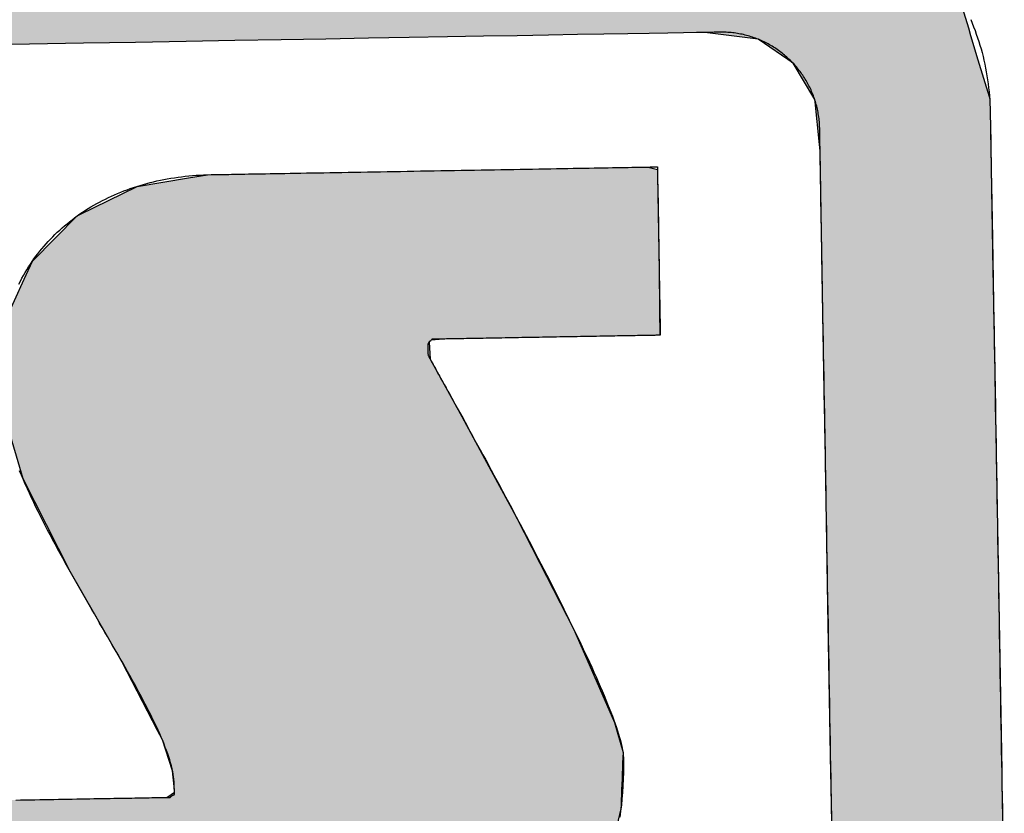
# Model space of a CAD drawing. Extents: x 1073 to 6773, y 5891 to 12116.
# Tile 24 of 38: x 3562 to 3652, y 8196 to 8268. Entities that reach past the tile are written whole.
import ezdxf

# ---------------------------------------------------------------- set-up
doc = ezdxf.new("R2010")
doc.units = 0
doc.layers.get('0').update_dxf_attribs({"linetype": 'CONTINUOUS'})
doc.layers.add('LOGO', color=7, linetype='CONTINUOUS')

# ---------------------------------------------------------------- blocks, each defined once
blk = doc.blocks.new('*U10')
at = {"layer": 'LOGO', "color": 8, "linetype": 'CONTINUOUS'}
for p, q in [((74.315, 29.53), (74.438, 29.093)), ((71.666, 28.992), (70.968, 29.093)), ((74.438, 29.093), (74.466, 28.992)), ((72.121, 28.669), (71.666, 28.992)), ((74.466, 28.992), (74.557, 28.669)), ((72.399, 28.183), (72.121, 28.669)), ((74.557, 28.669), (74.694, 28.183)), ((72.402, 28.152), (72.399, 28.183)), ((72.45, 27.592), (72.402, 28.152)), ((74.694, 28.183), (74.702, 28.152)), ((74.702, 28.152), (74.706, 27.592)), ((72.457, 27.508), (72.45, 27.592)), ((72.457, 26.978), (72.457, 27.508)), ((74.706, 27.592), (74.706, 27.508)), ((74.706, 27.508), (74.706, 26.978)), ((72.457, 26.957), (72.457, 26.978)), ((74.706, 26.978), (74.706, 26.957)), ((72.457, 26.172), (72.457, 26.957)), ((74.706, 26.957), (74.706, 26.172)), ((72.457, 26.139), (72.457, 26.172)), ((72.457, 24.098), (72.457, 26.139)), ((74.706, 26.172), (74.706, 26.139)), ((74.706, 26.139), (74.706, 24.098)), ((72.457, 23.986), (72.457, 24.098)), ((74.706, 24.098), (74.706, 23.986)), ((72.457, 21.525), (72.457, 23.986)), ((74.706, 23.986), (74.706, 21.525)), ((72.457, 19.301), (72.457, 21.525)), ((74.706, 21.525), (74.706, 19.301)), ((72.457, 19.153), (72.457, 19.301)), ((74.706, 19.301), (74.706, 19.153)), ((72.457, 17.358), (72.457, 19.153)), ((74.706, 19.153), (74.706, 17.358))]:
    blk.add_line(p, q, dxfattribs=at)
at = {"layer": 'LOGO', "color": 8, "linetype": 'CONTINUOUS', "extrusion": (0, 0, -1)}
for points in [[(-1.413, 30.582), (-74.315, 29.53), (-0.502, 29.53)], [(-0.502, 29.53), (-74.438, 29.093), (-0.38, 29.093)], [(-0.502, 29.53), (-74.315, 29.53), (-74.438, 29.093)], [(-70.968, 29.093), (-74.466, 28.992), (-71.666, 28.992)], [(-70.968, 29.093), (-74.438, 29.093), (-74.466, 28.992)], [(-71.666, 28.992), (-74.557, 28.669), (-72.121, 28.669)], [(-71.666, 28.992), (-74.466, 28.992), (-74.557, 28.669)], [(-72.121, 28.669), (-74.694, 28.183), (-72.399, 28.183)], [(-72.121, 28.669), (-74.557, 28.669), (-74.694, 28.183)], [(-72.399, 28.183), (-74.702, 28.152), (-72.402, 28.152)], [(-72.399, 28.183), (-74.694, 28.183), (-74.702, 28.152)], [(-72.402, 28.152), (-74.706, 27.592), (-72.45, 27.592)], [(-72.402, 28.152), (-74.702, 28.152), (-74.706, 27.592)], [(-72.45, 27.592), (-74.706, 27.508), (-72.457, 27.508)], [(-72.45, 27.592), (-74.706, 27.592), (-74.706, 27.508)], [(-72.457, 27.508), (-74.706, 26.978), (-72.457, 26.978)], [(-72.457, 27.508), (-74.706, 27.508), (-74.706, 26.978)], [(-72.457, 26.978), (-74.706, 26.957), (-72.457, 26.957)], [(-72.457, 26.978), (-74.706, 26.978), (-74.706, 26.957)], [(-72.457, 26.957), (-74.706, 26.172), (-72.457, 26.172)], [(-72.457, 26.957), (-74.706, 26.957), (-74.706, 26.172)], [(-72.457, 26.172), (-74.706, 26.139), (-72.457, 26.139)], [(-72.457, 26.172), (-74.706, 26.172), (-74.706, 26.139)], [(-72.457, 26.139), (-74.706, 24.098), (-72.457, 24.098)], [(-72.457, 26.139), (-74.706, 26.139), (-74.706, 24.098)], [(-72.457, 24.098), (-74.706, 23.986), (-72.457, 23.986)], [(-72.457, 24.098), (-74.706, 24.098), (-74.706, 23.986)], [(-72.457, 23.986), (-74.706, 21.525), (-72.457, 21.525)], [(-72.457, 23.986), (-74.706, 23.986), (-74.706, 21.525)], [(-72.457, 21.525), (-74.706, 19.301), (-72.457, 19.301)], [(-72.457, 21.525), (-74.706, 21.525), (-74.706, 19.301)], [(-72.457, 19.301), (-74.706, 19.153), (-72.457, 19.153)], [(-72.457, 19.301), (-74.706, 19.301), (-74.706, 19.153)], [(-72.457, 19.153), (-74.706, 17.358), (-72.457, 17.358)], [(-72.457, 19.153), (-74.706, 19.153), (-74.706, 17.358)]]:
    blk.add_solid(points, dxfattribs=at)
blk = doc.blocks.new('*U14')
at = {"layer": 'LOGO', "color": 8, "linetype": 'CONTINUOUS'}
for p, q in [((63.456, 27.197), (64.133, 27.297)), ((64.133, 27.297), (64.387, 27.334)), ((64.387, 27.334), (64.463, 27.335)), ((70.189, 27.335), (70.19, 27.334)), ((70.19, 27.334), (70.311, 27.297)), ((70.311, 27.297), (70.311, 27.197)), ((62.695, 26.839), (63.456, 27.197)), ((70.311, 27.197), (70.311, 26.839)), ((62.06, 26.235), (62.666, 26.825)), ((62.666, 26.825), (62.695, 26.839)), ((70.311, 26.839), (70.311, 26.825)), ((70.311, 26.825), (70.311, 26.235)), ((61.95, 26.002), (62.06, 26.235)), ((70.311, 26.235), (70.311, 26.002)), ((61.684, 25.443), (61.95, 26.002)), ((70.311, 26.002), (70.306, 25.443)), ((61.65, 25.116), (61.684, 25.443)), ((70.306, 25.443), (70.303, 25.116)), ((61.622, 24.852), (61.646, 25.08)), ((61.646, 25.08), (61.649, 25.106)), ((61.649, 25.106), (61.65, 25.116)), ((67.295, 25.106), (67.267, 25.08)), ((67.267, 25.08), (67.276, 24.852)), ((67.502, 25.116), (67.295, 25.106)), ((61.593, 24.568), (61.622, 24.852)), ((67.276, 24.852), (67.427, 24.568)), ((61.584, 24.478), (61.593, 24.568)), ((67.427, 24.568), (67.474, 24.478)), ((61.69, 24.09), (61.584, 24.478)), ((67.474, 24.478), (67.68, 24.09)), ((61.887, 23.37), (61.69, 24.09)), ((67.68, 24.09), (68.054, 23.37)), ((62.185, 22.759), (61.887, 23.37)), ((68.054, 23.37), (68.372, 22.759)), ((62.485, 22.141), (62.185, 22.759)), ((68.372, 22.759), (68.674, 22.141)), ((62.968, 21.268), (62.485, 22.141)), ((68.674, 22.141), (69.102, 21.268)), ((63.151, 20.937), (62.968, 21.268)), ((69.102, 21.268), (69.24, 20.937)), ((63.6, 20.028), (63.151, 20.937)), ((69.24, 20.937), (69.621, 20.028)), ((63.662, 19.902), (63.6, 20.028)), ((69.621, 20.028), (69.653, 19.902)), ((63.746, 19.63), (63.662, 19.902)), ((69.653, 19.902), (69.724, 19.63)), ((63.789, 19.493), (63.746, 19.63)), ((69.724, 19.63), (69.716, 19.493)), ((63.808, 19.285), (63.789, 19.493)), ((69.716, 19.493), (69.705, 19.285)), ((63.706, 19.144), (63.809, 19.211)), ((63.809, 19.211), (63.808, 19.285)), ((69.701, 19.211), (69.697, 19.144)), ((69.705, 19.285), (69.701, 19.211)), ((59.591, 18.938), (59.598, 19.144)), ((69.697, 19.144), (69.686, 18.938)), ((59.591, 18.889), (59.591, 18.938)), ((69.686, 18.938), (69.683, 18.889)), ((59.591, 18.459), (59.591, 18.889)), ((69.683, 18.889), (69.575, 18.459)), ((59.591, 18.184), (59.591, 18.459)), ((69.575, 18.459), (69.506, 18.184)), ((59.591, 17.656), (59.591, 18.184)), ((69.506, 18.184), (69.214, 17.656)), ((59.591, 17.591), (59.591, 17.656)), ((69.214, 17.656), (69.127, 17.591)), ((59.591, 17.112), (59.591, 17.591)), ((69.127, 17.591), (68.488, 17.112)), ((59.591, 17.032), (59.591, 17.112)), ((59.591, 16.841), (59.591, 17.032)), ((68.382, 17.032), (67.493, 16.841)), ((68.488, 17.112), (68.382, 17.032)), ((59.747, 16.82), (59.591, 16.841)), ((65.932, 16.819), (65.745, 16.82)), ((66.073, 16.815), (65.932, 16.819)), ((66.371, 16.807), (66.073, 16.815)), ((67.372, 16.815), (66.371, 16.807)), ((67.39, 16.819), (67.372, 16.815)), ((67.391, 16.82), (67.39, 16.819)), ((67.493, 16.841), (67.391, 16.82))]:
    blk.add_line(p, q, dxfattribs=at)
at = {"layer": 'LOGO', "color": 8, "linetype": 'CONTINUOUS', "extrusion": (0, 0, -1)}
for points in [[(-64.133, 27.297), (-70.311, 27.197), (-63.456, 27.197)], [(-64.387, 27.334), (-70.311, 27.297), (-64.133, 27.297)], [(-64.133, 27.297), (-70.311, 27.297), (-70.311, 27.197)], [(-64.463, 27.335), (-70.19, 27.334), (-64.387, 27.334)], [(-64.387, 27.334), (-70.19, 27.334), (-70.311, 27.297)], [(-64.463, 27.335), (-70.189, 27.335), (-70.19, 27.334)], [(-63.456, 27.197), (-70.311, 26.839), (-62.695, 26.839)], [(-63.456, 27.197), (-70.311, 27.197), (-70.311, 26.839)], [(-62.666, 26.825), (-70.311, 26.235), (-62.06, 26.235)], [(-62.695, 26.839), (-70.311, 26.825), (-62.666, 26.825)], [(-62.666, 26.825), (-70.311, 26.825), (-70.311, 26.235)], [(-62.695, 26.839), (-70.311, 26.839), (-70.311, 26.825)], [(-62.06, 26.235), (-70.311, 26.002), (-61.95, 26.002)], [(-62.06, 26.235), (-70.311, 26.235), (-70.311, 26.002)], [(-61.95, 26.002), (-70.306, 25.443), (-61.684, 25.443)], [(-61.95, 26.002), (-70.311, 26.002), (-70.306, 25.443)], [(-61.684, 25.443), (-70.303, 25.116), (-61.65, 25.116)], [(-61.684, 25.443), (-70.306, 25.443), (-70.303, 25.116)], [(-61.646, 25.08), (-67.276, 24.852), (-61.622, 24.852)], [(-61.649, 25.106), (-67.267, 25.08), (-61.646, 25.08)], [(-61.646, 25.08), (-67.267, 25.08), (-67.276, 24.852)], [(-61.65, 25.116), (-67.295, 25.106), (-61.649, 25.106)], [(-61.649, 25.106), (-67.295, 25.106), (-67.267, 25.08)], [(-61.65, 25.116), (-67.502, 25.116), (-67.295, 25.106)], [(-61.622, 24.852), (-67.427, 24.568), (-61.593, 24.568)], [(-61.622, 24.852), (-67.276, 24.852), (-67.427, 24.568)], [(-61.593, 24.568), (-67.474, 24.478), (-61.584, 24.478)], [(-61.593, 24.568), (-67.427, 24.568), (-67.474, 24.478)], [(-61.584, 24.478), (-67.68, 24.09), (-61.69, 24.09)], [(-61.584, 24.478), (-67.474, 24.478), (-67.68, 24.09)], [(-61.69, 24.09), (-68.054, 23.37), (-61.887, 23.37)], [(-61.69, 24.09), (-67.68, 24.09), (-68.054, 23.37)], [(-61.887, 23.37), (-68.372, 22.759), (-62.185, 22.759)], [(-61.887, 23.37), (-68.054, 23.37), (-68.372, 22.759)], [(-62.185, 22.759), (-68.674, 22.141), (-62.485, 22.141)], [(-62.185, 22.759), (-68.372, 22.759), (-68.674, 22.141)], [(-62.485, 22.141), (-69.102, 21.268), (-62.968, 21.268)], [(-62.485, 22.141), (-68.674, 22.141), (-69.102, 21.268)], [(-62.968, 21.268), (-69.24, 20.937), (-63.151, 20.937)], [(-62.968, 21.268), (-69.102, 21.268), (-69.24, 20.937)], [(-63.151, 20.937), (-69.621, 20.028), (-63.6, 20.028)], [(-63.151, 20.937), (-69.24, 20.937), (-69.621, 20.028)], [(-63.6, 20.028), (-69.653, 19.902), (-63.662, 19.902)], [(-63.6, 20.028), (-69.621, 20.028), (-69.653, 19.902)], [(-63.662, 19.902), (-69.724, 19.63), (-63.746, 19.63)], [(-63.662, 19.902), (-69.653, 19.902), (-69.724, 19.63)], [(-63.746, 19.63), (-69.716, 19.493), (-63.789, 19.493)], [(-63.746, 19.63), (-69.724, 19.63), (-69.716, 19.493)], [(-63.789, 19.493), (-69.705, 19.285), (-63.808, 19.285)], [(-63.789, 19.493), (-69.716, 19.493), (-69.705, 19.285)], [(-63.809, 19.211), (-69.697, 19.144), (-63.706, 19.144)], [(-63.808, 19.285), (-69.701, 19.211), (-63.809, 19.211)], [(-63.808, 19.285), (-69.705, 19.285), (-69.701, 19.211)], [(-63.809, 19.211), (-69.701, 19.211), (-69.697, 19.144)], [(-59.598, 19.144), (-69.686, 18.938), (-59.591, 18.938)], [(-59.598, 19.144), (-69.697, 19.144), (-69.686, 18.938)], [(-59.591, 18.938), (-69.683, 18.889), (-59.591, 18.889)], [(-59.591, 18.938), (-69.686, 18.938), (-69.683, 18.889)], [(-59.591, 18.889), (-69.575, 18.459), (-59.591, 18.459)], [(-59.591, 18.889), (-69.683, 18.889), (-69.575, 18.459)], [(-59.591, 18.459), (-69.506, 18.184), (-59.591, 18.184)], [(-59.591, 18.459), (-69.575, 18.459), (-69.506, 18.184)], [(-59.591, 18.184), (-69.214, 17.656), (-59.591, 17.656)], [(-59.591, 18.184), (-69.506, 18.184), (-69.214, 17.656)], [(-59.591, 17.656), (-69.127, 17.591), (-59.591, 17.591)], [(-59.591, 17.656), (-69.214, 17.656), (-69.127, 17.591)], [(-59.591, 17.591), (-68.488, 17.112), (-59.591, 17.112)], [(-59.591, 17.591), (-69.127, 17.591), (-68.488, 17.112)], [(-59.591, 17.112), (-68.382, 17.032), (-59.591, 17.032)], [(-59.591, 17.112), (-68.488, 17.112), (-68.382, 17.032)], [(-59.591, 17.032), (-67.493, 16.841), (-59.591, 16.841)], [(-59.591, 17.032), (-68.382, 17.032), (-67.493, 16.841)], [(-59.591, 16.841), (-67.391, 16.82), (-59.747, 16.82)], [(-59.591, 16.841), (-67.493, 16.841), (-67.391, 16.82)], [(-65.745, 16.82), (-67.39, 16.819), (-65.932, 16.819)], [(-65.745, 16.82), (-67.391, 16.82), (-67.39, 16.819)], [(-65.932, 16.819), (-67.372, 16.815), (-66.073, 16.815)], [(-65.932, 16.819), (-67.39, 16.819), (-67.372, 16.815)], [(-66.073, 16.815), (-67.372, 16.815), (-66.371, 16.807)]]:
    blk.add_solid(points, dxfattribs=at)
blk = doc.blocks.new('KLAUS')
at = {"layer": 'LOGO'}
for points in [[(74.471, 29.201, 0), (74.489, 29.154, 0), (74.507, 29.106, 0), (74.525, 29.058, 0), (74.541, 29.009, 0), (74.557, 28.961, 0), (74.572, 28.912, 0), (74.586, 28.862, 0), (74.6, 28.813, 0), (74.612, 28.763, 0), (74.624, 28.712, 0), (74.636, 28.662, 0), (74.646, 28.611, 0), (74.656, 28.559, 0), (74.664, 28.508, 0), (74.672, 28.456, 0), (74.68, 28.404, 0), (74.686, 28.352, 0), (74.691, 28.299, 0), (74.696, 28.247, 0), (74.7, 28.194, 0), (74.703, 28.14, 0), (74.705, 28.087, 0), (74.706, 28.033, 0), (74.706, 27.985, 0), (74.706, 27.981, 0), (74.706, 27.97, 0), (74.706, 27.951, 0), (74.706, 27.926, 0), (74.706, 27.895, 0), (74.706, 27.857, 0), (74.706, 27.813, 0), (74.706, 27.762, 0), (74.706, 27.706, 0), (74.706, 27.644, 0), (74.706, 27.576, 0), (74.706, 27.502, 0), (74.706, 27.423, 0), (74.706, 27.339, 0), (74.706, 27.25, 0), (74.706, 27.155, 0), (74.706, 27.056, 0), (74.706, 26.953, 0), (74.706, 26.844, 0), (74.706, 26.731, 0), (74.706, 26.614, 0), (74.706, 26.493, 0), (74.706, 26.368, 0), (74.706, 26.239, 0), (74.706, 26.106, 0), (74.706, 25.97, 0), (74.706, 25.83, 0), (74.706, 25.687, 0), (74.706, 25.541, 0), (74.706, 25.392, 0), (74.706, 25.24, 0), (74.706, 25.085, 0), (74.706, 24.928, 0), (74.706, 24.769, 0), (74.706, 24.607, 0), (74.706, 24.443, 0), (74.706, 24.277, 0), (74.706, 24.11, 0), (74.706, 23.941, 0), (74.706, 23.77, 0), (74.706, 23.598, 0), (74.706, 23.424, 0), (74.706, 23.25, 0), (74.706, 23.074, 0), (74.706, 22.898, 0), (74.706, 22.721, 0), (74.706, 22.543, 0), (74.706, 22.365, 0), (74.706, 22.187, 0), (74.706, 22.009, 0), (74.706, 21.831, 0), (74.706, 21.653, 0), (74.706, 21.476, 0), (74.706, 21.298, 0), (74.706, 21.122, 0), (74.706, 20.946, 0), (74.706, 20.771, 0), (74.706, 20.598, 0), (74.706, 20.425, 0), (74.706, 20.254, 0), (74.706, 20.084, 0), (74.706, 19.916, 0), (74.706, 19.75, 0), (74.706, 19.586, 0), (74.706, 19.424, 0), (74.706, 19.264, 0), (74.706, 19.106, 0), (74.706, 18.951, 0), (74.706, 18.799, 0), (74.706, 18.649, 0)], [(72.457, 18.773, 0), (72.457, 18.925, 0), (72.457, 19.08, 0), (72.457, 19.237, 0), (72.457, 19.396, 0), (72.457, 19.558, 0), (72.457, 19.721, 0), (72.457, 19.886, 0), (72.457, 20.053, 0), (72.457, 20.222, 0), (72.457, 20.392, 0), (72.457, 20.563, 0), (72.457, 20.735, 0), (72.457, 20.909, 0), (72.457, 21.083, 0), (72.457, 21.258, 0), (72.457, 21.433, 0), (72.457, 21.609, 0), (72.457, 21.785, 0), (72.457, 21.962, 0), (72.457, 22.138, 0), (72.457, 22.314, 0), (72.457, 22.49, 0), (72.457, 22.666, 0), (72.457, 22.84, 0), (72.457, 23.015, 0), (72.457, 23.188, 0), (72.457, 23.36, 0), (72.457, 23.531, 0), (72.457, 23.701, 0), (72.457, 23.869, 0), (72.457, 24.036, 0), (72.457, 24.201, 0), (72.457, 24.365, 0), (72.457, 24.526, 0), (72.457, 24.685, 0), (72.457, 24.842, 0), (72.457, 24.996, 0), (72.457, 25.148, 0), (72.457, 25.297, 0), (72.457, 25.443, 0), (72.457, 25.586, 0), (72.457, 25.726, 0), (72.457, 25.863, 0), (72.457, 25.996, 0), (72.457, 26.126, 0), (72.457, 26.252, 0), (72.457, 26.374, 0), (72.457, 26.492, 0), (72.457, 26.607, 0), (72.457, 26.716, 0), (72.457, 26.822, 0), (72.457, 26.922, 0), (72.457, 27.018, 0), (72.457, 27.11, 0), (72.457, 27.196, 0), (72.457, 27.277, 0), (72.457, 27.352, 0), (72.457, 27.423, 0), (72.457, 27.487, 0), (72.457, 27.546, 0), (72.457, 27.6, 0), (72.457, 27.647, 0), (72.457, 27.688, 0), (72.457, 27.723, 0), (72.457, 27.751, 0), (72.457, 27.773, 0), (72.457, 27.788, 0), (72.457, 27.796, 0), (72.457, 27.805, 0), (72.457, 27.826, 0), (72.457, 27.848, 0), (72.456, 27.869, 0), (72.454, 27.89, 0), (72.453, 27.911, 0), (72.451, 27.932, 0), (72.448, 27.953, 0), (72.445, 27.974, 0), (72.442, 27.995, 0), (72.439, 28.016, 0), (72.436, 28.036, 0), (72.431, 28.057, 0), (72.427, 28.077, 0), (72.423, 28.097, 0), (72.418, 28.117, 0), (72.412, 28.137, 0), (72.407, 28.157, 0), (72.401, 28.177, 0), (72.395, 28.196, 0), (72.388, 28.216, 0), (72.382, 28.235, 0), (72.375, 28.254, 0), (72.367, 28.273, 0), (72.36, 28.292, 0), (72.352, 28.311, 0), (72.344, 28.329, 0), (72.335, 28.348, 0), (72.326, 28.366, 0), (72.317, 28.384, 0), (72.308, 28.402, 0), (72.299, 28.42, 0), (72.289, 28.437, 0), (72.279, 28.455, 0), (72.268, 28.472, 0), (72.258, 28.489, 0), (72.247, 28.506, 0), (72.236, 28.523, 0), (72.224, 28.539, 0), (72.213, 28.556, 0), (72.201, 28.572, 0), (72.189, 28.588, 0), (72.176, 28.604, 0), (72.164, 28.619, 0), (72.151, 28.634, 0), (72.138, 28.65, 0), (72.125, 28.665, 0), (72.111, 28.679, 0), (72.097, 28.694, 0), (72.083, 28.708, 0), (72.069, 28.722, 0), (72.055, 28.736, 0), (72.04, 28.75, 0), (72.025, 28.764, 0), (72.01, 28.777, 0), (71.995, 28.79, 0), (71.98, 28.802, 0), (71.964, 28.815, 0), (71.948, 28.827, 0), (71.932, 28.839, 0), (71.916, 28.851, 0), (71.9, 28.863, 0), (71.883, 28.874, 0), (71.866, 28.885, 0), (71.849, 28.896, 0), (71.832, 28.907, 0), (71.815, 28.917, 0), (71.797, 28.927, 0), (71.78, 28.937, 0), (71.762, 28.946, 0), (71.744, 28.955, 0), (71.726, 28.964, 0), (71.708, 28.973, 0), (71.689, 28.981, 0), (71.671, 28.99, 0), (71.652, 28.997, 0), (71.633, 29.005, 0), (71.614, 29.012, 0), (71.595, 29.019, 0), (71.575, 29.026, 0), (71.556, 29.032, 0), (71.536, 29.038, 0), (71.517, 29.044, 0), (71.497, 29.05, 0), (71.477, 29.055, 0), (71.457, 29.06, 0), (71.436, 29.064, 0), (71.416, 29.068, 0), (71.396, 29.072, 0), (71.375, 29.076, 0), (71.354, 29.079, 0), (71.334, 29.082, 0), (71.313, 29.085, 0), (71.292, 29.087, 0), (71.271, 29.089, 0), (71.249, 29.09, 0), (71.228, 29.092, 0), (71.207, 29.093, 0), (71.185, 29.093, 0), (71.164, 29.093, 0), (71.145, 29.093, 0), (71.089, 29.093, 0), (70.994, 29.093, 0), (70.859, 29.093, 0), (70.688, 29.093, 0), (70.479, 29.093, 0), (70.234, 29.093, 0), (69.953, 29.093, 0), (69.638, 29.093, 0), (69.29, 29.093, 0), (68.909, 29.093, 0), (68.495, 29.093, 0), (68.051, 29.093, 0), (67.576, 29.093, 0), (67.071, 29.093, 0), (66.538, 29.093, 0), (65.977, 29.093, 0), (65.389, 29.093, 0), (64.775, 29.093, 0), (64.135, 29.093, 0), (63.47, 29.093, 0), (62.782, 29.093, 0), (62.071, 29.093, 0), (61.338, 29.093, 0)], [(64.463, 27.334, 0), (64.465, 27.334, 0), (64.471, 27.334, 0), (64.479, 27.334, 0), (64.492, 27.334, 0), (64.507, 27.334, 0), (64.526, 27.334, 0), (64.548, 27.334, 0), (64.573, 27.334, 0), (64.601, 27.334, 0), (64.632, 27.334, 0), (64.666, 27.334, 0), (64.703, 27.334, 0), (64.743, 27.334, 0), (64.785, 27.334, 0), (64.83, 27.334, 0), (64.877, 27.334, 0), (64.927, 27.334, 0), (64.979, 27.334, 0), (65.034, 27.334, 0), (65.09, 27.334, 0), (65.149, 27.334, 0), (65.21, 27.334, 0), (65.273, 27.334, 0), (65.338, 27.334, 0), (65.404, 27.334, 0), (65.473, 27.334, 0), (65.543, 27.334, 0), (65.615, 27.334, 0), (65.688, 27.334, 0), (65.763, 27.334, 0), (65.839, 27.334, 0), (65.917, 27.334, 0), (65.996, 27.334, 0), (66.076, 27.334, 0), (66.157, 27.334, 0), (66.239, 27.334, 0), (66.323, 27.334, 0), (66.407, 27.334, 0), (66.492, 27.334, 0), (66.577, 27.334, 0), (66.664, 27.334, 0), (66.751, 27.334, 0), (66.838, 27.334, 0), (66.926, 27.334, 0), (67.014, 27.334, 0), (67.103, 27.334, 0), (67.192, 27.334, 0), (67.281, 27.334, 0), (67.37, 27.334, 0), (67.459, 27.334, 0), (67.548, 27.334, 0), (67.637, 27.334, 0), (67.726, 27.334, 0), (67.815, 27.334, 0), (67.903, 27.334, 0), (67.99, 27.334, 0), (68.078, 27.334, 0), (68.164, 27.334, 0), (68.25, 27.334, 0), (68.335, 27.334, 0), (68.42, 27.334, 0), (68.503, 27.334, 0), (68.586, 27.334, 0), (68.668, 27.334, 0), (68.748, 27.334, 0), (68.828, 27.334, 0), (68.906, 27.334, 0), (68.982, 27.334, 0), (69.058, 27.334, 0), (69.132, 27.334, 0), (69.204, 27.334, 0), (69.275, 27.334, 0), (69.344, 27.334, 0), (69.412, 27.334, 0), (69.477, 27.334, 0), (69.541, 27.334, 0), (69.602, 27.334, 0), (69.662, 27.334, 0), (69.72, 27.334, 0), (69.775, 27.334, 0), (69.828, 27.334, 0), (69.879, 27.334, 0), (69.927, 27.334, 0), (69.973, 27.334, 0), (70.016, 27.334, 0), (70.056, 27.334, 0), (70.094, 27.334, 0), (70.129, 27.334, 0), (70.162, 27.334, 0), (70.191, 27.334, 0), (70.217, 27.334, 0), (70.24, 27.334, 0), (70.26, 27.334, 0), (70.277, 27.334, 0), (70.291, 27.334, 0), (70.301, 27.334, 0), (70.308, 27.334, 0), (70.311, 27.334, 0), (70.311, 27.319, 0), (70.311, 27.295, 0), (70.311, 27.27, 0), (70.311, 27.246, 0), (70.311, 27.222, 0), (70.311, 27.198, 0), (70.311, 27.175, 0), (70.311, 27.151, 0), (70.311, 27.128, 0), (70.311, 27.105, 0), (70.311, 27.082, 0), (70.311, 27.059, 0), (70.311, 27.036, 0), (70.311, 27.013, 0), (70.311, 26.991, 0), (70.311, 26.968, 0), (70.311, 26.946, 0), (70.311, 26.924, 0), (70.311, 26.902, 0), (70.311, 26.88, 0), (70.311, 26.858, 0), (70.311, 26.837, 0), (70.311, 26.815, 0), (70.311, 26.794, 0), (70.311, 26.772, 0), (70.311, 26.751, 0), (70.311, 26.73, 0), (70.311, 26.709, 0), (70.311, 26.687, 0), (70.311, 26.666, 0), (70.311, 26.645, 0), (70.311, 26.624, 0), (70.311, 26.604, 0), (70.311, 26.583, 0), (70.311, 26.562, 0), (70.311, 26.541, 0), (70.311, 26.52, 0), (70.311, 26.5, 0), (70.311, 26.479, 0), (70.311, 26.458, 0), (70.311, 26.438, 0), (70.311, 26.417, 0), (70.311, 26.396, 0), (70.311, 26.376, 0), (70.311, 26.355, 0), (70.311, 26.335, 0), (70.311, 26.314, 0), (70.311, 26.293, 0), (70.311, 26.273, 0), (70.311, 26.252, 0), (70.311, 26.231, 0), (70.311, 26.21, 0), (70.311, 26.189, 0), (70.311, 26.169, 0), (70.311, 26.148, 0), (70.311, 26.127, 0), (70.311, 26.106, 0), (70.311, 26.085, 0), (70.311, 26.064, 0), (70.311, 26.042, 0), (70.311, 26.021, 0), (70.311, 26, 0), (70.311, 25.978, 0), (70.311, 25.956, 0), (70.311, 25.935, 0), (70.311, 25.913, 0), (70.311, 25.891, 0), (70.311, 25.869, 0), (70.311, 25.847, 0), (70.311, 25.825, 0), (70.311, 25.803, 0), (70.311, 25.78, 0), (70.311, 25.758, 0), (70.311, 25.735, 0), (70.311, 25.712, 0), (70.311, 25.689, 0), (70.311, 25.666, 0), (70.311, 25.642, 0), (70.311, 25.619, 0), (70.311, 25.595, 0), (70.311, 25.572, 0), (70.311, 25.548, 0), (70.311, 25.523, 0), (70.311, 25.499, 0), (70.311, 25.475, 0), (70.311, 25.45, 0), (70.311, 25.425, 0), (70.311, 25.4, 0), (70.311, 25.375, 0), (70.311, 25.349, 0), (70.311, 25.323, 0), (70.311, 25.297, 0), (70.311, 25.271, 0), (70.311, 25.245, 0), (70.311, 25.218, 0), (70.311, 25.192, 0), (70.311, 25.164, 0), (70.311, 25.137, 0), (70.311, 25.116, 0), (70.31, 25.116, 0), (70.307, 25.116, 0), (70.302, 25.116, 0), (70.295, 25.116, 0), (70.287, 25.116, 0), (70.276, 25.116, 0), (70.265, 25.116, 0), (70.251, 25.116, 0), (70.237, 25.116, 0), (70.22, 25.116, 0), (70.203, 25.116, 0), (70.183, 25.116, 0), (70.163, 25.116, 0), (70.141, 25.116, 0), (70.117, 25.116, 0), (70.093, 25.116, 0), (70.067, 25.116, 0), (70.04, 25.116, 0), (70.011, 25.116, 0), (69.982, 25.116, 0), (69.951, 25.116, 0), (69.92, 25.116, 0), (69.887, 25.116, 0), (69.854, 25.116, 0), (69.819, 25.116, 0), (69.784, 25.116, 0), (69.748, 25.116, 0), (69.71, 25.116, 0), (69.673, 25.116, 0), (69.634, 25.116, 0), (69.594, 25.116, 0), (69.555, 25.116, 0), (69.514, 25.116, 0), (69.472, 25.116, 0), (69.431, 25.116, 0), (69.388, 25.116, 0), (69.345, 25.116, 0), (69.302, 25.116, 0), (69.258, 25.116, 0), (69.214, 25.116, 0), (69.169, 25.116, 0), (69.125, 25.116, 0), (69.08, 25.116, 0), (69.034, 25.116, 0), (68.989, 25.116, 0), (68.943, 25.116, 0), (68.898, 25.116, 0), (68.852, 25.116, 0), (68.806, 25.116, 0), (68.76, 25.116, 0), (68.714, 25.116, 0), (68.669, 25.116, 0), (68.623, 25.116, 0), (68.578, 25.116, 0), (68.532, 25.116, 0), (68.487, 25.116, 0), (68.442, 25.116, 0), (68.398, 25.116, 0), (68.354, 25.116, 0), (68.31, 25.116, 0), (68.267, 25.116, 0), (68.224, 25.116, 0), (68.182, 25.116, 0), (68.14, 25.116, 0), (68.099, 25.116, 0), (68.058, 25.116, 0), (68.018, 25.116, 0), (67.978, 25.116, 0), (67.94, 25.116, 0), (67.902, 25.116, 0), (67.865, 25.116, 0), (67.829, 25.116, 0), (67.793, 25.116, 0), (67.759, 25.116, 0), (67.725, 25.116, 0), (67.693, 25.116, 0), (67.662, 25.116, 0), (67.631, 25.116, 0), (67.602, 25.116, 0), (67.574, 25.116, 0), (67.547, 25.116, 0), (67.521, 25.116, 0), (67.496, 25.116, 0), (67.473, 25.116, 0), (67.451, 25.116, 0), (67.431, 25.116, 0), (67.411, 25.116, 0), (67.394, 25.116, 0), (67.377, 25.116, 0), (67.363, 25.116, 0), (67.35, 25.116, 0), (67.338, 25.116, 0), (67.328, 25.116, 0), (67.32, 25.116, 0), (67.313, 25.116, 0), (67.308, 25.116, 0), (67.305, 25.116, 0), (67.304, 25.116, 0), (67.302, 25.114, 0), (67.3, 25.112, 0), (67.299, 25.11, 0), (67.297, 25.108, 0), (67.295, 25.106, 0), (67.293, 25.104, 0), (67.291, 25.102, 0), (67.29, 25.101, 0), (67.288, 25.099, 0), (67.286, 25.097, 0), (67.285, 25.096, 0), (67.283, 25.094, 0), (67.282, 25.093, 0), (67.28, 25.092, 0), (67.279, 25.09, 0), (67.277, 25.089, 0), (67.276, 25.088, 0), (67.275, 25.087, 0), (67.273, 25.086, 0), (67.272, 25.085, 0), (67.271, 25.084, 0), (67.27, 25.083, 0), (67.269, 25.082, 0), (67.268, 25.081, 0), (67.267, 25.08, 0), (67.266, 25.079, 0), (67.265, 25.078, 0), (67.264, 25.078, 0), (67.263, 25.077, 0), (67.262, 25.076, 0), (67.261, 25.075, 0), (67.26, 25.074, 0), (67.26, 25.074, 0), (67.259, 25.073, 0), (67.258, 25.072, 0), (67.258, 25.071, 0), (67.257, 25.071, 0), (67.256, 25.07, 0), (67.256, 25.069, 0), (67.255, 25.068, 0), (67.255, 25.067, 0), (67.254, 25.067, 0), (67.254, 25.066, 0), (67.253, 25.065, 0), (67.253, 25.064, 0), (67.252, 25.063, 0), (67.252, 25.062, 0), (67.251, 25.061, 0), (67.251, 25.06, 0), (67.251, 25.059, 0), (67.251, 25.058, 0), (67.25, 25.057, 0), (67.25, 25.056, 0), (67.25, 25.054, 0), (67.249, 25.053, 0), (67.249, 25.052, 0), (67.249, 25.05, 0), (67.249, 25.049, 0), (67.249, 25.047, 0), (67.249, 25.046, 0), (67.248, 25.044, 0), (67.248, 25.042, 0), (67.248, 25.041, 0), (67.248, 25.039, 0), (67.248, 25.037, 0), (67.248, 25.035, 0), (67.248, 25.032, 0), (67.248, 25.03, 0), (67.248, 25.028, 0), (67.248, 25.026, 0), (67.248, 25.023, 0), (67.248, 25.02, 0), (67.248, 25.018, 0), (67.248, 25.015, 0), (67.248, 25.012, 0), (67.248, 25.009, 0), (67.248, 25.006, 0), (67.248, 25.003, 0), (67.248, 25, 0), (67.248, 24.996, 0), (67.248, 24.993, 0), (67.248, 24.989, 0), (67.248, 24.985, 0), (67.248, 24.981, 0), (67.248, 24.977, 0), (67.248, 24.973, 0), (67.248, 24.968, 0), (67.248, 24.964, 0), (67.248, 24.959, 0), (67.248, 24.955, 0), (67.248, 24.95, 0), (67.248, 24.945, 0), (67.248, 24.939, 0), (67.248, 24.934, 0), (67.248, 24.929, 0), (67.248, 24.923, 0), (67.248, 24.917, 0), (67.249, 24.911, 0), (67.249, 24.907, 0), (67.25, 24.904, 0), (67.253, 24.897, 0), (67.257, 24.888, 0), (67.263, 24.877, 0), (67.27, 24.863, 0), (67.279, 24.846, 0), (67.289, 24.827, 0), (67.3, 24.806, 0), (67.313, 24.782, 0), (67.327, 24.756, 0), (67.342, 24.728, 0), (67.358, 24.698, 0), (67.375, 24.665, 0), (67.393, 24.631, 0), (67.413, 24.594, 0), (67.433, 24.555, 0), (67.455, 24.515, 0), (67.478, 24.472, 0), (67.501, 24.428, 0), (67.525, 24.382, 0), (67.551, 24.334, 0), (67.577, 24.285, 0), (67.604, 24.234, 0), (67.632, 24.182, 0), (67.661, 24.128, 0), (67.69, 24.072, 0), (67.72, 24.015, 0), (67.751, 23.957, 0), (67.782, 23.897, 0), (67.814, 23.836, 0), (67.847, 23.774, 0), (67.88, 23.711, 0), (67.914, 23.647, 0), (67.948, 23.581, 0), (67.983, 23.515, 0), (68.018, 23.448, 0), (68.053, 23.379, 0), (68.089, 23.31, 0), (68.125, 23.24, 0), (68.162, 23.17, 0), (68.198, 23.099, 0), (68.235, 23.026, 0), (68.272, 22.954, 0), (68.31, 22.881, 0), (68.347, 22.807, 0), (68.385, 22.733, 0), (68.423, 22.659, 0), (68.46, 22.584, 0), (68.498, 22.509, 0), (68.536, 22.434, 0), (68.574, 22.359, 0), (68.611, 22.283, 0), (68.649, 22.208, 0), (68.686, 22.132, 0), (68.724, 22.057, 0), (68.761, 21.981, 0), (68.798, 21.906, 0), (68.834, 21.831, 0), (68.871, 21.756, 0), (68.906, 21.681, 0), (68.942, 21.607, 0), (68.977, 21.533, 0), (69.012, 21.459, 0), (69.047, 21.386, 0), (69.081, 21.314, 0), (69.114, 21.242, 0), (69.147, 21.171, 0), (69.179, 21.1, 0), (69.211, 21.031, 0), (69.242, 20.962, 0), (69.272, 20.894, 0), (69.302, 20.826, 0), (69.331, 20.76, 0), (69.359, 20.695, 0), (69.386, 20.631, 0), (69.413, 20.568, 0), (69.439, 20.506, 0), (69.464, 20.445, 0), (69.488, 20.386, 0), (69.511, 20.328, 0), (69.533, 20.271, 0), (69.554, 20.215, 0), (69.574, 20.162, 0), (69.593, 20.109, 0), (69.611, 20.058, 0), (69.627, 20.009, 0), (69.643, 19.962, 0), (69.657, 19.916, 0), (69.67, 19.872, 0), (69.682, 19.83, 0), (69.692, 19.79, 0), (69.702, 19.751, 0), (69.71, 19.715, 0), (69.716, 19.681, 0), (69.721, 19.648, 0), (69.725, 19.618, 0), (69.727, 19.59, 0), (69.728, 19.559, 0), (69.727, 19.464, 0), (69.724, 19.371, 0), (69.72, 19.28, 0), (69.715, 19.192, 0), (69.708, 19.105, 0), (69.7, 19.02, 0), (69.69, 18.938, 0), (69.679, 18.858, 0), (69.666, 18.779, 0)], [(61.718, 19.144, 0), (61.782, 19.144, 0), (61.845, 19.144, 0), (61.908, 19.144, 0), (61.971, 19.144, 0), (62.034, 19.144, 0), (62.096, 19.144, 0), (62.158, 19.144, 0), (62.22, 19.144, 0), (62.281, 19.144, 0), (62.342, 19.144, 0), (62.402, 19.144, 0), (62.462, 19.144, 0), (62.52, 19.144, 0), (62.578, 19.144, 0), (62.636, 19.144, 0), (62.692, 19.144, 0), (62.748, 19.144, 0), (62.803, 19.144, 0), (62.856, 19.144, 0), (62.909, 19.144, 0), (62.961, 19.144, 0), (63.011, 19.144, 0), (63.061, 19.144, 0), (63.109, 19.144, 0), (63.155, 19.144, 0), (63.201, 19.144, 0), (63.245, 19.144, 0), (63.287, 19.144, 0), (63.328, 19.144, 0), (63.368, 19.144, 0), (63.406, 19.144, 0), (63.442, 19.144, 0), (63.476, 19.144, 0), (63.509, 19.144, 0), (63.54, 19.144, 0), (63.569, 19.144, 0), (63.596, 19.144, 0), (63.621, 19.144, 0), (63.644, 19.144, 0), (63.665, 19.144, 0), (63.684, 19.144, 0), (63.701, 19.144, 0), (63.715, 19.144, 0), (63.727, 19.144, 0), (63.737, 19.144, 0), (63.745, 19.144, 0), (63.75, 19.144, 0), (63.752, 19.144, 0), (63.754, 19.145, 0), (63.755, 19.148, 0), (63.757, 19.15, 0), (63.759, 19.151, 0), (63.761, 19.153, 0), (63.763, 19.155, 0), (63.765, 19.157, 0), (63.767, 19.158, 0), (63.768, 19.16, 0), (63.77, 19.161, 0), (63.772, 19.162, 0), (63.773, 19.164, 0), (63.775, 19.165, 0), (63.776, 19.166, 0), (63.777, 19.167, 0), (63.779, 19.168, 0), (63.78, 19.169, 0), (63.781, 19.169, 0), (63.783, 19.17, 0), (63.784, 19.171, 0), (63.785, 19.171, 0), (63.786, 19.172, 0), (63.787, 19.172, 0), (63.788, 19.173, 0), (63.789, 19.173, 0), (63.791, 19.174, 0), (63.791, 19.174, 0), (63.792, 19.174, 0), (63.793, 19.175, 0), (63.794, 19.175, 0), (63.795, 19.175, 0), (63.796, 19.176, 0), (63.797, 19.176, 0), (63.797, 19.176, 0), (63.798, 19.176, 0), (63.799, 19.176, 0), (63.8, 19.177, 0), (63.8, 19.177, 0), (63.801, 19.177, 0), (63.801, 19.177, 0), (63.802, 19.177, 0), (63.802, 19.178, 0), (63.803, 19.178, 0), (63.803, 19.178, 0), (63.804, 19.178, 0), (63.804, 19.179, 0), (63.805, 19.179, 0), (63.805, 19.179, 0), (63.805, 19.18, 0), (63.806, 19.18, 0), (63.806, 19.181, 0), (63.806, 19.181, 0), (63.807, 19.182, 0), (63.807, 19.182, 0), (63.807, 19.183, 0), (63.807, 19.184, 0), (63.807, 19.185, 0), (63.808, 19.186, 0), (63.808, 19.186, 0), (63.808, 19.187, 0), (63.808, 19.188, 0), (63.808, 19.19, 0), (63.808, 19.191, 0), (63.809, 19.192, 0), (63.809, 19.193, 0), (63.809, 19.195, 0), (63.809, 19.197, 0), (63.809, 19.198, 0), (63.809, 19.2, 0), (63.809, 19.202, 0), (63.809, 19.204, 0), (63.809, 19.206, 0), (63.809, 19.208, 0), (63.809, 19.21, 0), (63.809, 19.213, 0), (63.809, 19.215, 0), (63.809, 19.218, 0), (63.809, 19.221, 0), (63.809, 19.223, 0), (63.809, 19.226, 0), (63.809, 19.23, 0), (63.809, 19.233, 0), (63.809, 19.236, 0), (63.809, 19.24, 0), (63.809, 19.244, 0), (63.809, 19.247, 0), (63.809, 19.251, 0), (63.809, 19.256, 0), (63.808, 19.26, 0), (63.808, 19.265, 0), (63.808, 19.269, 0), (63.808, 19.274, 0), (63.808, 19.279, 0), (63.808, 19.284, 0), (63.808, 19.29, 0), (63.808, 19.295, 0), (63.808, 19.301, 0), (63.808, 19.307, 0), (63.808, 19.317, 0), (63.807, 19.348, 0), (63.805, 19.381, 0), (63.801, 19.415, 0), (63.797, 19.449, 0), (63.791, 19.485, 0), (63.783, 19.521, 0), (63.775, 19.559, 0), (63.765, 19.598, 0), (63.754, 19.637, 0), (63.742, 19.677, 0), (63.729, 19.718, 0), (63.715, 19.761, 0), (63.699, 19.803, 0), (63.683, 19.847, 0), (63.666, 19.892, 0), (63.648, 19.937, 0), (63.628, 19.983, 0), (63.608, 20.03, 0), (63.587, 20.078, 0), (63.566, 20.126, 0), (63.543, 20.175, 0), (63.52, 20.225, 0), (63.496, 20.275, 0), (63.471, 20.326, 0), (63.445, 20.378, 0), (63.419, 20.43, 0), (63.392, 20.483, 0), (63.365, 20.537, 0), (63.337, 20.591, 0), (63.308, 20.645, 0), (63.279, 20.7, 0), (63.249, 20.756, 0), (63.219, 20.812, 0), (63.188, 20.868, 0), (63.157, 20.925, 0), (63.126, 20.983, 0), (63.094, 21.04, 0), (63.062, 21.099, 0), (63.029, 21.157, 0), (62.997, 21.216, 0), (62.964, 21.275, 0), (62.93, 21.335, 0), (62.897, 21.395, 0), (62.863, 21.455, 0), (62.83, 21.515, 0), (62.796, 21.576, 0), (62.762, 21.637, 0), (62.728, 21.698, 0), (62.694, 21.759, 0), (62.66, 21.821, 0), (62.626, 21.882, 0), (62.592, 21.944, 0), (62.558, 22.006, 0), (62.525, 22.068, 0), (62.491, 22.13, 0), (62.457, 22.192, 0), (62.424, 22.254, 0), (62.391, 22.316, 0), (62.358, 22.378, 0), (62.326, 22.441, 0), (62.294, 22.503, 0), (62.262, 22.565, 0), (62.23, 22.627, 0), (62.199, 22.689, 0), (62.169, 22.751, 0), (62.139, 22.813, 0), (62.109, 22.874, 0), (62.08, 22.936, 0), (62.051, 22.997, 0), (62.023, 23.058, 0), (61.995, 23.119, 0), (61.968, 23.18, 0), (61.942, 23.24, 0), (61.916, 23.3, 0), (61.892, 23.36, 0), (61.867, 23.42, 0), (61.844, 23.479, 0)], [(61.877, 25.936, 0), (61.898, 25.975, 0), (61.919, 26.013, 0), (61.94, 26.05, 0), (61.962, 26.087, 0), (61.985, 26.124, 0), (62.009, 26.16, 0), (62.033, 26.195, 0), (62.057, 26.231, 0), (62.082, 26.265, 0), (62.108, 26.299, 0), (62.134, 26.333, 0), (62.161, 26.366, 0), (62.189, 26.398, 0), (62.217, 26.43, 0), (62.245, 26.462, 0), (62.274, 26.492, 0), (62.304, 26.523, 0), (62.334, 26.553, 0), (62.364, 26.582, 0), (62.395, 26.611, 0), (62.427, 26.639, 0), (62.459, 26.667, 0), (62.492, 26.694, 0), (62.525, 26.721, 0), (62.558, 26.747, 0), (62.593, 26.773, 0), (62.627, 26.798, 0), (62.662, 26.822, 0), (62.697, 26.846, 0), (62.733, 26.87, 0), (62.77, 26.893, 0), (62.807, 26.915, 0), (62.844, 26.937, 0), (62.882, 26.958, 0), (62.92, 26.979, 0), (62.958, 26.999, 0), (62.997, 27.018, 0), (63.037, 27.037, 0), (63.077, 27.056, 0), (63.117, 27.074, 0), (63.157, 27.091, 0), (63.198, 27.108, 0), (63.24, 27.124, 0), (63.282, 27.139, 0), (63.324, 27.154, 0), (63.366, 27.169, 0), (63.409, 27.183, 0), (63.452, 27.196, 0), (63.496, 27.208, 0), (63.54, 27.221, 0), (63.584, 27.232, 0), (63.629, 27.243, 0), (63.673, 27.253, 0), (63.719, 27.263, 0), (63.764, 27.272, 0), (63.81, 27.28, 0), (63.856, 27.288, 0), (63.903, 27.295, 0), (63.95, 27.302, 0), (63.997, 27.308, 0), (64.044, 27.314, 0), (64.092, 27.318, 0), (64.14, 27.323, 0), (64.188, 27.326, 0), (64.237, 27.329, 0), (64.285, 27.331, 0), (64.334, 27.333, 0), (64.383, 27.334, 0), (64.433, 27.334, 0), (64.463, 27.334, 0), (64.463, 27.334, 0), (64.463, 27.334, 0), (64.463, 27.334, 0), (64.463, 27.334, 0), (64.463, 27.334, 0), (64.463, 27.334, 0), (64.463, 27.334, 0), (64.463, 27.334, 0), (64.463, 27.334, 0), (64.463, 27.334, 0), (64.463, 27.334, 0), (64.463, 27.334, 0), (64.463, 27.334, 0), (64.463, 27.334, 0), (64.463, 27.334, 0), (64.463, 27.334, 0), (64.463, 27.334, 0), (64.463, 27.334, 0), (64.463, 27.334, 0), (64.463, 27.334, 0), (64.463, 27.334, 0), (64.463, 27.334, 0), (64.463, 27.334, 0), (64.463, 27.334, 0), (64.463, 27.334, 0), (64.463, 27.334, 0), (64.463, 27.334, 0), (64.463, 27.334, 0), (64.463, 27.334, 0), (64.463, 27.334, 0), (64.463, 27.334, 0), (64.463, 27.334, 0), (64.463, 27.334, 0), (64.463, 27.334, 0), (64.463, 27.334, 0), (64.463, 27.334, 0), (64.463, 27.334, 0), (64.463, 27.334, 0), (64.463, 27.334, 0), (64.463, 27.334, 0), (64.463, 27.334, 0), (64.463, 27.334, 0), (64.463, 27.334, 0), (64.463, 27.334, 0), (64.463, 27.334, 0), (64.463, 27.334, 0), (64.463, 27.334, 0), (64.463, 27.334, 0), (64.463, 27.334, 0), (64.463, 27.334, 0), (64.463, 27.334, 0), (64.463, 27.334, 0), (64.463, 27.334, 0), (64.463, 27.334, 0), (64.463, 27.334, 0), (64.463, 27.334, 0), (64.463, 27.334, 0), (64.463, 27.334, 0), (64.463, 27.334, 0), (64.463, 27.334, 0), (64.463, 27.334, 0), (64.463, 27.334, 0), (64.463, 27.334, 0), (64.463, 27.334, 0), (64.463, 27.334, 0), (64.463, 27.334, 0), (64.463, 27.334, 0), (64.463, 27.334, 0), (64.463, 27.334, 0), (64.463, 27.334, 0), (64.463, 27.334, 0), (64.463, 27.334, 0), (64.463, 27.334, 0), (64.463, 27.334, 0), (64.463, 27.334, 0), (64.463, 27.334, 0), (64.463, 27.334, 0), (64.463, 27.334, 0), (64.463, 27.334, 0), (64.463, 27.334, 0), (64.463, 27.334, 0), (64.463, 27.334, 0), (64.463, 27.334, 0), (64.463, 27.334, 0), (64.463, 27.334, 0), (64.463, 27.334, 0), (64.463, 27.334, 0), (64.463, 27.334, 0), (64.463, 27.334, 0), (64.463, 27.334, 0), (64.463, 27.334, 0), (64.463, 27.334, 0), (64.463, 27.334, 0), (64.463, 27.334, 0), (64.463, 27.334, 0), (64.463, 27.334, 0), (64.463, 27.334, 0), (64.463, 27.334, 0)]]:
    blk.add_polyline3d(points, dxfattribs=at)
at = {"layer": 'LOGO', "color": 8, "linetype": 'CONTINUOUS'}
for name in ['*U10', '*U14']:
    blk.add_blockref(name, (0, 0), dxfattribs=at)

msp = doc.modelspace()

# ---------------------------------------------------------------- block references
at = {"xscale": 6.929133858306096, "yscale": 6.929133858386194, "zscale": 6.929133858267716, "rotation": 0.9999999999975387}
msp.add_blockref('KLAUS', (3136.733, 8056.634), dxfattribs=at)

doc.saveas('drawing.dxf')
